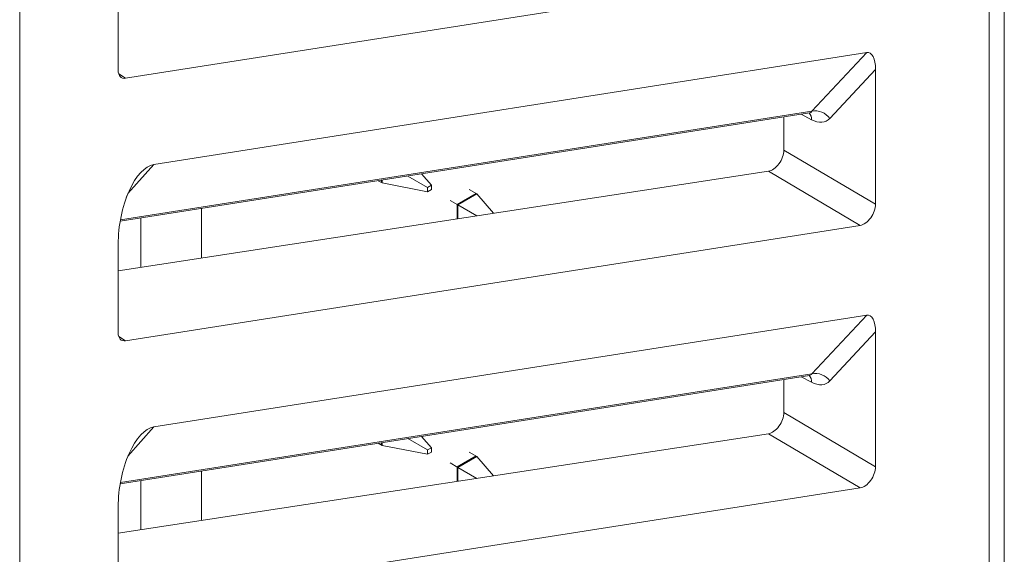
# Model space of a CAD drawing. Header units: millimetres. Extents: x -420 to 420, y -297 to 297.
# Tile 169 of 202: x 239 to 258, y 135 to 145. Entities that reach past the tile are written whole.
import ezdxf

# ---------------------------------------------------------------- set-up
doc = ezdxf.new("R2010")
doc.units = ezdxf.units.MM
doc.header["$MEASUREMENT"] = 0
doc.layers.add('layer 1', color=7, linetype='Continuous')

msp = doc.modelspace()

# ---------------------------------------------------------------- linework, layer by layer
at = {"layer": 'layer 1', "lineweight": 9}
for points in [[(257.4923, 123.1729), (257.4923, 123.1729), (257.4923, 154.7041), (257.4923, 154.7041)], [(257.7752, 123.0097), (257.7752, 123.0097), (257.7752, 154.5408), (257.7752, 154.5408)], [(239.39, 149.8714), (239.39, 149.8714), (239.39, 118.3402), (239.39, 118.3402)], [(241.368, 143.576), (241.368, 143.576), (255.0863, 145.7297), (255.0863, 145.7297)], [(241.2286, 145.3755), (241.2286, 145.3755), (241.2286, 143.7256), (241.2286, 143.7256)], [(241.8971, 141.9674), (241.8971, 141.9674), (255.2063, 144.0569), (255.2063, 144.0569)], [(254.1813, 142.96), (254.1813, 142.96), (255.2063, 144.0569), (255.2063, 144.0569)], [(255.3709, 143.741), (255.3709, 143.941), (255.3027, 144.0721), (255.2063, 144.0569)], [(255.3709, 143.741), (255.3709, 143.941), (255.3027, 144.0721), (255.2063, 144.0569)], [(255.3709, 143.741), (255.3709, 143.941), (255.3027, 144.0721), (255.2063, 144.0569)], [(255.3709, 143.741), (255.3709, 143.941), (255.3027, 144.0721), (255.2063, 144.0569)], [(255.3709, 143.741), (255.3709, 143.941), (255.3027, 144.0721), (255.2063, 144.0569)], [(255.3709, 143.741), (255.3709, 143.941), (255.3027, 144.0721), (255.2063, 144.0569)], [(255.3709, 143.741), (255.3709, 143.941), (255.3027, 144.0721), (255.2063, 144.0569)], [(255.3709, 143.741), (255.3709, 143.941), (255.3027, 144.0721), (255.2063, 144.0569)], [(255.3709, 143.741), (255.3709, 143.941), (255.3027, 144.0719), (255.2063, 144.0569)], [(255.3709, 143.741), (255.3709, 143.941), (255.3027, 144.0719), (255.2063, 144.0569)], [(255.3709, 143.741), (255.3709, 143.941), (255.3027, 144.0719), (255.2063, 144.0569)], [(255.3709, 143.741), (255.3709, 143.941), (255.3027, 144.0719), (255.2063, 144.0569)], [(255.3709, 143.741), (255.3709, 143.9408), (255.3027, 144.0719), (255.2063, 144.0569)], [(255.3709, 143.741), (255.3709, 143.9408), (255.3027, 144.0719), (255.2063, 144.0569)], [(255.3709, 143.741), (255.3709, 143.9408), (255.3027, 144.0719), (255.2063, 144.0569)], [(255.3709, 143.741), (255.3709, 143.9408), (255.3027, 144.0719), (255.2063, 144.0569)], [(255.3709, 143.741), (255.3709, 143.9408), (255.3027, 144.0719), (255.2063, 144.0569)], [(255.3709, 143.741), (255.3709, 143.9408), (255.3027, 144.0719), (255.2063, 144.0569)], [(255.3709, 143.741), (255.3709, 143.9408), (255.3027, 144.0719), (255.2063, 144.0569)], [(255.3709, 143.741), (255.3709, 143.9408), (255.3027, 144.0719), (255.2063, 144.0569)], [(255.3709, 143.741), (255.3709, 143.9408), (255.3027, 144.0719), (255.2063, 144.0569)], [(255.2063, 144.0569), (255.2063, 144.0569), (255.2063, 144.0569), (255.2063, 144.0569)], [(241.2286, 143.7256), (241.2286, 143.6226), (241.2842, 143.5628), (241.368, 143.576)], [(241.2286, 143.7256), (241.2286, 143.7256), (241.2286, 143.7254), (241.2286, 143.7254)], [(241.2286, 143.7256), (241.2286, 143.6226), (241.2842, 143.5628), (241.368, 143.576)], [(241.2286, 143.7256), (241.2286, 143.6226), (241.2842, 143.5628), (241.368, 143.576)], [(241.2286, 143.7256), (241.2286, 143.6226), (241.2842, 143.5628), (241.368, 143.576)], [(241.2286, 143.7256), (241.2286, 143.6226), (241.2842, 143.5628), (241.368, 143.576)], [(241.2286, 143.7256), (241.2286, 143.6226), (241.2842, 143.5628), (241.368, 143.576)], [(241.2286, 143.7256), (241.2286, 143.6226), (241.2842, 143.5628), (241.368, 143.576)], [(241.2286, 143.7256), (241.2286, 143.6226), (241.2842, 143.5628), (241.368, 143.576)], [(241.2286, 143.7256), (241.2286, 143.6226), (241.2842, 143.5628), (241.368, 143.576)], [(241.2286, 143.7256), (241.2286, 143.6226), (241.2842, 143.5628), (241.368, 143.576)], [(241.2286, 143.7256), (241.2286, 143.6226), (241.2842, 143.5628), (241.368, 143.576)], [(241.2286, 143.7256), (241.2286, 143.6226), (241.2842, 143.5628), (241.368, 143.576)], [(241.2286, 143.7256), (241.2286, 143.6226), (241.2842, 143.5628), (241.368, 143.576)], [(241.2286, 143.7256), (241.2286, 143.6226), (241.2842, 143.5628), (241.368, 143.576)], [(241.2286, 143.7256), (241.2286, 143.6226), (241.2842, 143.5628), (241.368, 143.576)], [(241.2286, 143.7256), (241.2286, 143.6226), (241.2842, 143.5628), (241.368, 143.576)], [(241.2286, 143.7254), (241.2286, 143.6226), (241.2842, 143.5628), (241.368, 143.576)], [(241.2286, 143.7254), (241.2286, 143.6226), (241.2842, 143.5628), (241.368, 143.576)], [(241.2286, 143.7254), (241.2286, 143.6226), (241.2842, 143.5628), (241.368, 143.576)], [(241.2286, 143.7254), (241.2286, 143.6226), (241.2842, 143.5628), (241.368, 143.576)], [(241.2286, 143.7254), (241.2286, 143.6226), (241.2842, 143.5628), (241.368, 143.576)], [(241.2382, 143.6578), (241.2382, 143.6578), (241.368, 143.576), (241.368, 143.576)], [(255.3709, 143.741), (255.3709, 143.741), (254.5157, 142.8258), (254.5157, 142.8258)], [(255.3709, 141.2248), (255.3709, 141.2248), (255.3709, 143.741), (255.3709, 143.741)], [(255.3709, 143.741), (255.3709, 143.741), (255.3709, 143.741), (255.3709, 143.741)], [(241.368, 143.576), (241.368, 143.576), (241.368, 143.576), (241.368, 143.576)], [(241.266, 140.9088), (241.266, 140.9088), (254.1353, 142.929), (254.1353, 142.929)], [(241.2702, 140.9332), (241.2702, 140.9332), (254.1813, 142.96), (254.1813, 142.96)], [(253.6585, 142.8542), (253.6585, 142.8542), (253.6585, 142.235), (253.6585, 142.235)], [(254.1763, 142.803), (254.1763, 142.803), (253.9827, 142.9052), (253.9827, 142.9052)], [(254.1763, 142.803), (254.1789, 142.8494), (254.1623, 142.8948), (254.1303, 142.9284)], [(254.1353, 142.929), (254.1557, 142.9324), (254.1715, 142.9428), (254.1813, 142.96)], [(254.1353, 142.929), (254.1557, 142.9324), (254.1715, 142.9428), (254.1813, 142.96)], [(254.1353, 142.929), (254.1557, 142.9324), (254.1715, 142.9428), (254.1813, 142.96)], [(254.1353, 142.929), (254.1557, 142.9324), (254.1715, 142.9428), (254.1813, 142.96)], [(254.1353, 142.929), (254.1557, 142.9324), (254.1715, 142.9428), (254.1813, 142.96)], [(254.1353, 142.929), (254.1557, 142.9324), (254.1715, 142.9428), (254.1813, 142.96)], [(254.1353, 142.929), (254.1557, 142.9324), (254.1715, 142.9428), (254.1813, 142.96)], [(254.1353, 142.929), (254.1557, 142.9322), (254.1715, 142.9428), (254.1813, 142.96)], [(254.1353, 142.929), (254.1557, 142.9322), (254.1715, 142.9428), (254.1813, 142.96)], [(254.1353, 142.929), (254.1557, 142.9322), (254.1715, 142.9428), (254.1813, 142.96)], [(254.1353, 142.929), (254.1557, 142.9322), (254.1715, 142.9428), (254.1813, 142.96)], [(254.1353, 142.929), (254.1557, 142.9322), (254.1715, 142.9428), (254.1813, 142.96)], [(254.1353, 142.929), (254.1557, 142.9322), (254.1715, 142.9428), (254.1813, 142.96)], [(254.1353, 142.929), (254.1557, 142.9322), (254.1715, 142.9428), (254.1813, 142.96)], [(254.1353, 142.929), (254.1557, 142.9322), (254.1715, 142.9428), (254.1813, 142.96)], [(254.1353, 142.929), (254.1557, 142.9322), (254.1715, 142.9428), (254.1813, 142.96)], [(254.1353, 142.929), (254.1557, 142.9322), (254.1715, 142.9428), (254.1813, 142.96)], [(254.1353, 142.929), (254.1557, 142.9322), (254.1715, 142.9428), (254.1813, 142.96)], [(254.1353, 142.929), (254.1557, 142.9322), (254.1715, 142.9428), (254.1813, 142.96)], [(254.1353, 142.929), (254.1557, 142.9322), (254.1715, 142.9428), (254.1813, 142.96)], [(254.1353, 142.929), (254.1557, 142.9322), (254.1715, 142.9428), (254.1813, 142.96)], [(254.1353, 142.929), (254.1353, 142.929), (254.1353, 142.929), (254.1353, 142.929)], [(254.5157, 142.8258), (254.4413, 142.9338), (254.3095, 142.9866), (254.1813, 142.96)], [(254.1813, 142.96), (254.1813, 142.96), (254.1813, 142.96), (254.1813, 142.96)], [(254.1763, 142.803), (254.3107, 142.7322), (254.4361, 142.7406), (254.5157, 142.8258)], [(254.1763, 142.803), (254.3107, 142.7322), (254.4361, 142.7406), (254.5157, 142.8258)], [(254.1763, 142.803), (254.3107, 142.7322), (254.4361, 142.7406), (254.5157, 142.8258)], [(254.1763, 142.803), (254.3107, 142.7322), (254.4361, 142.7406), (254.5157, 142.8258)], [(254.1763, 142.803), (254.3107, 142.7322), (254.4361, 142.7406), (254.5157, 142.8258)], [(254.1763, 142.803), (254.3107, 142.7322), (254.4361, 142.7406), (254.5157, 142.8258)], [(254.1763, 142.803), (254.3107, 142.7322), (254.4361, 142.7406), (254.5157, 142.8258)], [(254.1763, 142.803), (254.3107, 142.7322), (254.4361, 142.7406), (254.5157, 142.8258)], [(254.1763, 142.803), (254.3107, 142.7322), (254.4361, 142.7406), (254.5157, 142.8258)], [(254.1763, 142.803), (254.3107, 142.7322), (254.4361, 142.7406), (254.5157, 142.8258)], [(254.1763, 142.803), (254.3107, 142.7322), (254.4361, 142.7406), (254.5157, 142.8258)], [(254.1763, 142.803), (254.3107, 142.7322), (254.4361, 142.7406), (254.5157, 142.8258)], [(254.1763, 142.803), (254.3107, 142.7322), (254.4361, 142.7406), (254.5157, 142.8258)], [(254.1763, 142.803), (254.3107, 142.7322), (254.4361, 142.7406), (254.5157, 142.8258)], [(254.1763, 142.803), (254.3107, 142.7322), (254.4361, 142.7406), (254.5157, 142.8258)], [(254.1763, 142.803), (254.3107, 142.7322), (254.4361, 142.7406), (254.5157, 142.8258)], [(254.1763, 142.803), (254.3107, 142.7322), (254.4361, 142.7406), (254.5157, 142.8258)], [(254.1763, 142.803), (254.3107, 142.7322), (254.4361, 142.7406), (254.5157, 142.8258)], [(254.1763, 142.803), (254.3107, 142.7322), (254.4361, 142.7406), (254.5157, 142.8258)], [(254.1763, 142.803), (254.3107, 142.7322), (254.4361, 142.7406), (254.5157, 142.8258)], [(254.1763, 142.803), (254.3107, 142.7322), (254.4361, 142.7406), (254.5157, 142.8258)], [(254.1763, 142.803), (254.1763, 142.803), (254.1763, 142.803), (254.1763, 142.803)], [(254.5157, 142.8258), (254.5157, 142.8258), (254.5157, 142.8258), (254.5157, 142.8258)], [(253.6585, 142.235), (253.6585, 142.235), (255.3709, 141.2248), (255.3709, 141.2248)], [(253.6585, 142.235), (253.6585, 142.235), (253.6585, 142.2348), (253.6585, 142.2348)], [(241.8971, 141.9674), (241.8971, 141.9674), (241.412, 141.4246), (241.412, 141.4246)], [(241.8971, 141.9674), (241.8971, 141.9674), (241.8971, 141.9674), (241.8971, 141.9674)], [(253.5675, 141.9824), (253.5675, 141.9824), (253.5675, 141.9824), (253.5675, 141.9824)], [(253.3723, 141.8414), (253.3723, 141.8414), (241.2286, 139.9836), (241.2286, 139.9836)], [(246.6387, 141.7522), (246.6387, 141.7522), (247.0057, 141.5404), (247.0057, 141.5404)], [(247.0764, 141.5812), (247.0764, 141.5812), (246.8937, 141.7922), (246.8937, 141.7922)], [(255.0863, 140.8304), (255.0863, 140.8304), (253.3723, 141.8414), (253.3723, 141.8414)], [(253.3723, 141.8414), (253.3723, 141.8414), (253.3723, 141.8414), (253.3723, 141.8414)], [(246.1571, 141.622), (246.1571, 141.622), (246.0827, 141.665), (246.0827, 141.665)], [(246.1431, 141.6302), (246.1431, 141.6302), (246.1431, 141.6744), (246.1431, 141.6744)], [(246.1571, 141.622), (246.1571, 141.622), (246.1571, 141.6766), (246.1571, 141.6766)], [(246.1571, 141.622), (246.1571, 141.622), (247.0057, 141.4588), (247.0057, 141.4588)], [(247.0764, 141.5812), (247.0764, 141.5812), (247.0057, 141.5404), (247.0057, 141.5404)], [(247.0764, 141.4996), (247.0764, 141.4996), (247.0764, 141.5812), (247.0764, 141.5812)], [(241.4324, 141.4718), (241.4324, 141.4718), (241.4324, 141.4716), (241.4324, 141.4716)], [(247.0057, 141.5404), (247.0057, 141.5404), (247.0057, 141.4588), (247.0057, 141.4588)], [(247.0057, 141.4588), (247.0057, 141.4588), (247.0764, 141.4996), (247.0764, 141.4996)], [(247.5574, 141.2218), (247.5574, 141.2218), (247.9108, 141.4258), (247.9108, 141.4258)], [(247.5714, 141.2136), (247.5714, 141.2136), (247.925, 141.4178), (247.925, 141.4178)], [(247.925, 141.4178), (247.925, 141.4178), (247.7836, 141.4994), (247.7836, 141.4994)], [(248.2384, 141.056), (248.2384, 141.056), (247.925, 141.4178), (247.925, 141.4178)], [(247.5714, 141.2136), (247.5714, 141.2136), (247.43, 141.2952), (247.43, 141.2952)], [(247.5574, 140.9518), (247.5574, 140.9518), (247.5574, 141.2218), (247.5574, 141.2218)], [(247.5714, 140.954), (247.5714, 140.954), (247.5714, 141.2136), (247.5714, 141.2136)], [(247.927, 141.0084), (247.927, 141.0084), (247.5714, 141.2136), (247.5714, 141.2136)], [(255.3709, 141.2248), (255.3709, 141.2248), (255.3709, 141.2246), (255.3709, 141.2246)], [(242.7843, 141.1472), (242.7843, 141.1472), (242.7843, 140.2216), (242.7843, 140.2216)], [(241.6528, 140.9696), (241.6528, 140.9696), (241.6528, 140.0484), (241.6528, 140.0484)], [(255.2805, 140.9718), (255.2805, 140.9718), (255.2805, 140.9718), (255.2805, 140.9718)], [(241.368, 138.6767), (241.368, 138.6767), (255.0863, 140.8304), (255.0863, 140.8304)], [(255.0863, 140.8304), (255.0863, 140.8304), (255.0863, 140.8302), (255.0863, 140.8302)], [(241.2286, 140.4762), (241.2286, 140.4762), (241.2286, 140.476), (241.2286, 140.476)], [(241.2286, 140.4762), (241.2286, 140.4762), (241.2286, 138.8264), (241.2286, 138.8264)], [(241.8971, 137.0681), (241.8971, 137.0681), (255.2063, 139.1576), (255.2063, 139.1576)], [(254.1813, 138.0607), (254.1813, 138.0607), (255.2063, 139.1576), (255.2063, 139.1576)], [(255.3709, 138.8418), (255.3709, 139.0416), (255.3027, 139.1726), (255.2063, 139.1576)], [(255.3709, 138.8418), (255.3709, 139.0416), (255.3027, 139.1726), (255.2063, 139.1576)], [(255.3709, 138.8418), (255.3709, 139.0416), (255.3027, 139.1726), (255.2063, 139.1576)], [(255.3709, 138.8418), (255.3709, 139.0416), (255.3027, 139.1726), (255.2063, 139.1576)], [(255.3709, 138.8418), (255.3709, 139.0416), (255.3027, 139.1726), (255.2063, 139.1576)], [(255.3709, 138.8418), (255.3709, 139.0416), (255.3027, 139.1726), (255.2063, 139.1576)], [(255.3709, 138.8418), (255.3709, 139.0416), (255.3027, 139.1726), (255.2063, 139.1576)], [(255.3709, 138.8418), (255.3709, 139.0416), (255.3027, 139.1726), (255.2063, 139.1576)], [(255.3709, 138.8418), (255.3709, 139.0416), (255.3027, 139.1726), (255.2063, 139.1576)], [(255.3709, 138.8418), (255.3709, 139.0416), (255.3027, 139.1726), (255.2063, 139.1576)], [(255.3709, 138.8418), (255.3709, 139.0416), (255.3027, 139.1726), (255.2063, 139.1576)], [(255.3709, 138.8418), (255.3709, 139.0416), (255.3027, 139.1726), (255.2063, 139.1576)], [(255.3709, 138.8418), (255.3709, 139.0416), (255.3027, 139.1726), (255.2063, 139.1576)], [(255.3709, 138.8418), (255.3709, 139.0416), (255.3027, 139.1726), (255.2063, 139.1576)], [(255.3709, 138.8418), (255.3709, 139.0416), (255.3027, 139.1726), (255.2063, 139.1574)], [(255.3709, 138.8418), (255.3709, 139.0416), (255.3027, 139.1726), (255.2063, 139.1574)], [(255.3709, 138.8418), (255.3709, 139.0416), (255.3027, 139.1726), (255.2063, 139.1574)], [(255.3709, 138.8418), (255.3709, 139.0416), (255.3027, 139.1726), (255.2063, 139.1574)], [(255.3709, 138.8418), (255.3709, 139.0416), (255.3027, 139.1726), (255.2063, 139.1574)], [(255.3709, 138.8418), (255.3709, 139.0416), (255.3027, 139.1726), (255.2063, 139.1574)], [(255.3709, 138.8418), (255.3709, 139.0416), (255.3027, 139.1726), (255.2063, 139.1574)], [(255.2063, 139.1576), (255.2063, 139.1576), (255.2063, 139.1574), (255.2063, 139.1574)], [(241.2286, 138.8264), (241.2286, 138.7233), (241.2842, 138.6635), (241.368, 138.6767)], [(241.2286, 138.8264), (241.2286, 138.8264), (241.2286, 138.8262), (241.2286, 138.8262)], [(241.2286, 138.8264), (241.2286, 138.7233), (241.2842, 138.6635), (241.368, 138.6767)], [(241.2286, 138.8264), (241.2286, 138.7233), (241.2842, 138.6635), (241.368, 138.6767)], [(241.2286, 138.8262), (241.2286, 138.7233), (241.2842, 138.6635), (241.368, 138.6767)], [(241.2286, 138.8262), (241.2286, 138.7233), (241.2842, 138.6635), (241.368, 138.6767)], [(241.2286, 138.8262), (241.2286, 138.7233), (241.2842, 138.6635), (241.368, 138.6767)], [(241.2286, 138.8262), (241.2286, 138.7233), (241.2842, 138.6635), (241.368, 138.6767)], [(241.2286, 138.8262), (241.2286, 138.7233), (241.2842, 138.6635), (241.368, 138.6767)], [(241.2286, 138.8262), (241.2286, 138.7233), (241.2842, 138.6635), (241.368, 138.6767)], [(241.2286, 138.8262), (241.2286, 138.7233), (241.2842, 138.6635), (241.368, 138.6767)], [(241.2286, 138.8262), (241.2286, 138.7233), (241.2842, 138.6635), (241.368, 138.6767)], [(241.2286, 138.8262), (241.2286, 138.7233), (241.2842, 138.6635), (241.368, 138.6767)], [(241.2286, 138.8262), (241.2286, 138.7233), (241.2842, 138.6635), (241.368, 138.6767)], [(241.2286, 138.8262), (241.2286, 138.7233), (241.2842, 138.6635), (241.368, 138.6767)], [(241.2286, 138.8262), (241.2286, 138.7233), (241.2842, 138.6635), (241.368, 138.6765)], [(241.2286, 138.8262), (241.2286, 138.7233), (241.2842, 138.6635), (241.368, 138.6765)], [(241.2286, 138.8262), (241.2286, 138.7231), (241.2842, 138.6635), (241.368, 138.6765)], [(241.2286, 138.8262), (241.2286, 138.7231), (241.2842, 138.6635), (241.368, 138.6765)], [(241.2286, 138.8262), (241.2286, 138.7231), (241.2842, 138.6635), (241.368, 138.6765)], [(241.2286, 138.8262), (241.2286, 138.7231), (241.2842, 138.6635), (241.368, 138.6765)], [(241.2286, 138.8262), (241.2286, 138.7231), (241.2842, 138.6635), (241.368, 138.6765)], [(255.3709, 138.8418), (255.3709, 138.8418), (254.5157, 137.9265), (254.5157, 137.9265)], [(255.3709, 136.3253), (255.3709, 136.3253), (255.3709, 138.8418), (255.3709, 138.8418)], [(255.3709, 138.8418), (255.3709, 138.8418), (255.3709, 138.8418), (255.3709, 138.8418)], [(241.2382, 138.7585), (241.2382, 138.7585), (241.368, 138.6767), (241.368, 138.6767)], [(241.368, 138.6767), (241.368, 138.6767), (241.368, 138.6765), (241.368, 138.6765)], [(254.5157, 137.9265), (254.4413, 138.0343), (254.3095, 138.0873), (254.1813, 138.0607)], [(241.266, 136.0095), (241.266, 136.0095), (254.1353, 138.0297), (254.1353, 138.0297)], [(241.2702, 136.0339), (241.2702, 136.0339), (254.1813, 138.0607), (254.1813, 138.0607)], [(253.6585, 137.9549), (253.6585, 137.9549), (253.6585, 137.3355), (253.6585, 137.3355)], [(254.1763, 137.9037), (254.1763, 137.9037), (253.9827, 138.0059), (253.9827, 138.0059)], [(254.1763, 137.9037), (254.1789, 137.9501), (254.1623, 137.9953), (254.1303, 138.0289)], [(254.1353, 138.0297), (254.1557, 138.0329), (254.1715, 138.0435), (254.1813, 138.0607)], [(254.1353, 138.0297), (254.1557, 138.0329), (254.1715, 138.0435), (254.1813, 138.0607)], [(254.1353, 138.0297), (254.1557, 138.0329), (254.1715, 138.0435), (254.1813, 138.0607)], [(254.1353, 138.0297), (254.1557, 138.0329), (254.1715, 138.0435), (254.1813, 138.0607)], [(254.1353, 138.0297), (254.1557, 138.0329), (254.1715, 138.0435), (254.1813, 138.0607)], [(254.1353, 138.0297), (254.1557, 138.0329), (254.1715, 138.0435), (254.1813, 138.0607)], [(254.1353, 138.0297), (254.1557, 138.0329), (254.1715, 138.0435), (254.1813, 138.0607)], [(254.1353, 138.0297), (254.1557, 138.0329), (254.1715, 138.0435), (254.1813, 138.0607)], [(254.1353, 138.0297), (254.1557, 138.0329), (254.1715, 138.0435), (254.1813, 138.0607)], [(254.1353, 138.0297), (254.1557, 138.0329), (254.1715, 138.0435), (254.1813, 138.0607)], [(254.1353, 138.0297), (254.1557, 138.0329), (254.1715, 138.0435), (254.1813, 138.0607)], [(254.1353, 138.0297), (254.1557, 138.0329), (254.1715, 138.0435), (254.1813, 138.0607)], [(254.1353, 138.0297), (254.1557, 138.0329), (254.1715, 138.0435), (254.1813, 138.0607)], [(254.1353, 138.0297), (254.1557, 138.0329), (254.1715, 138.0435), (254.1813, 138.0607)], [(254.1353, 138.0297), (254.1557, 138.0329), (254.1715, 138.0435), (254.1813, 138.0607)], [(254.1353, 138.0297), (254.1557, 138.0329), (254.1715, 138.0435), (254.1813, 138.0607)], [(254.1353, 138.0297), (254.1557, 138.0329), (254.1715, 138.0435), (254.1813, 138.0607)], [(254.1353, 138.0297), (254.1557, 138.0329), (254.1715, 138.0435), (254.1813, 138.0607)], [(254.1353, 138.0297), (254.1557, 138.0329), (254.1715, 138.0435), (254.1813, 138.0607)], [(254.1353, 138.0297), (254.1557, 138.0329), (254.1715, 138.0435), (254.1813, 138.0607)], [(254.1353, 138.0297), (254.1557, 138.0329), (254.1715, 138.0435), (254.1813, 138.0607)], [(254.1353, 138.0297), (254.1353, 138.0297), (254.1353, 138.0297), (254.1353, 138.0297)], [(254.1763, 137.9037), (254.3107, 137.8329), (254.4361, 137.8413), (254.5157, 137.9265)], [(254.1763, 137.9037), (254.3107, 137.8329), (254.4361, 137.8413), (254.5157, 137.9265)], [(254.1763, 137.9037), (254.3107, 137.8329), (254.4361, 137.8413), (254.5157, 137.9265)], [(254.1763, 137.9037), (254.3107, 137.8329), (254.4361, 137.8413), (254.5157, 137.9265)], [(254.1763, 137.9037), (254.3107, 137.8329), (254.4361, 137.8413), (254.5157, 137.9265)], [(254.1763, 137.9037), (254.3107, 137.8329), (254.4361, 137.8413), (254.5157, 137.9265)], [(254.1763, 137.9037), (254.3107, 137.8329), (254.4361, 137.8413), (254.5157, 137.9265)], [(254.1763, 137.9037), (254.3107, 137.8329), (254.4361, 137.8413), (254.5157, 137.9265)], [(254.1763, 137.9037), (254.3107, 137.8329), (254.4361, 137.8413), (254.5157, 137.9265)], [(254.1763, 137.9037), (254.3107, 137.8329), (254.4361, 137.8413), (254.5157, 137.9265)], [(254.1763, 137.9037), (254.3107, 137.8329), (254.4361, 137.8413), (254.5157, 137.9265)], [(254.1763, 137.9037), (254.3107, 137.8329), (254.4361, 137.8413), (254.5157, 137.9265)], [(254.1763, 137.9037), (254.3107, 137.8329), (254.4361, 137.8413), (254.5157, 137.9265)], [(254.1763, 137.9037), (254.3107, 137.8329), (254.4361, 137.8413), (254.5157, 137.9265)], [(254.1763, 137.9037), (254.3107, 137.8329), (254.4361, 137.8413), (254.5157, 137.9265)], [(254.1763, 137.9037), (254.3107, 137.8329), (254.4361, 137.8413), (254.5157, 137.9265)], [(254.1763, 137.9037), (254.3107, 137.8329), (254.4361, 137.8413), (254.5157, 137.9265)], [(254.1763, 137.9037), (254.3107, 137.8329), (254.4361, 137.8413), (254.5157, 137.9265)], [(254.1763, 137.9037), (254.3107, 137.8329), (254.4361, 137.8413), (254.5157, 137.9265)], [(254.1763, 137.9037), (254.3107, 137.8329), (254.4361, 137.8413), (254.5157, 137.9265)], [(254.1763, 137.9037), (254.3107, 137.8329), (254.4361, 137.8413), (254.5157, 137.9265)], [(254.1763, 137.9037), (254.1763, 137.9037), (254.1763, 137.9037), (254.1763, 137.9037)], [(254.1813, 138.0607), (254.1813, 138.0607), (254.1813, 138.0607), (254.1813, 138.0607)], [(254.5157, 137.9265), (254.5157, 137.9265), (254.5157, 137.9265), (254.5157, 137.9265)], [(253.6585, 137.3355), (253.6585, 137.3355), (255.3709, 136.3253), (255.3709, 136.3253)], [(253.6585, 137.3355), (253.6585, 137.3355), (253.6585, 137.3355), (253.6585, 137.3355)], [(241.8971, 137.0681), (241.8971, 137.0681), (241.412, 136.5253), (241.412, 136.5253)], [(241.8971, 137.0681), (241.8971, 137.0681), (241.8971, 137.0681), (241.8971, 137.0681)], [(253.5675, 137.0831), (253.5675, 137.0831), (253.5675, 137.0829), (253.5675, 137.0829)], [(253.3723, 136.9421), (253.3723, 136.9421), (241.2286, 135.0841), (241.2286, 135.0841)], [(246.6387, 136.8529), (246.6387, 136.8529), (247.0057, 136.6411), (247.0057, 136.6411)], [(247.0764, 136.6819), (247.0764, 136.6819), (246.8937, 136.8929), (246.8937, 136.8929)], [(255.0863, 135.9309), (255.0863, 135.9309), (253.3723, 136.9421), (253.3723, 136.9421)], [(253.3723, 136.9421), (253.3723, 136.9421), (253.3723, 136.9421), (253.3723, 136.9421)], [(246.1571, 136.7227), (246.1571, 136.7227), (246.0827, 136.7657), (246.0827, 136.7657)], [(246.1431, 136.7309), (246.1431, 136.7309), (246.1431, 136.7751), (246.1431, 136.7751)], [(246.1571, 136.7227), (246.1571, 136.7227), (246.1571, 136.7773), (246.1571, 136.7773)], [(246.1571, 136.7227), (246.1571, 136.7227), (247.0057, 136.5595), (247.0057, 136.5595)], [(247.0764, 136.6819), (247.0764, 136.6819), (247.0057, 136.6411), (247.0057, 136.6411)], [(247.0057, 136.6411), (247.0057, 136.6411), (247.0057, 136.5595), (247.0057, 136.5595)], [(247.0764, 136.6003), (247.0764, 136.6003), (247.0764, 136.6819), (247.0764, 136.6819)], [(241.4324, 136.5725), (241.4324, 136.5725), (241.4324, 136.5723), (241.4324, 136.5723)], [(247.0057, 136.5595), (247.0057, 136.5595), (247.0764, 136.6003), (247.0764, 136.6003)], [(247.5574, 136.3225), (247.5574, 136.3225), (247.9108, 136.5265), (247.9108, 136.5265)], [(247.5714, 136.3143), (247.5714, 136.3143), (247.925, 136.5183), (247.925, 136.5183)], [(247.925, 136.5183), (247.925, 136.5183), (247.7836, 136.6001), (247.7836, 136.6001)], [(248.2384, 136.1567), (248.2384, 136.1567), (247.925, 136.5183), (247.925, 136.5183)], [(242.7843, 136.2479), (242.7843, 136.2479), (242.7843, 135.3221), (242.7843, 135.3221)], [(247.5714, 136.3143), (247.5714, 136.3143), (247.43, 136.3959), (247.43, 136.3959)], [(247.5574, 136.0525), (247.5574, 136.0525), (247.5574, 136.3225), (247.5574, 136.3225)], [(247.927, 136.1091), (247.927, 136.1091), (247.5714, 136.3143), (247.5714, 136.3143)], [(247.5714, 136.0547), (247.5714, 136.0547), (247.5714, 136.3143), (247.5714, 136.3143)], [(255.3709, 136.3253), (255.3709, 136.3253), (255.3709, 136.3253), (255.3709, 136.3253)], [(241.6528, 136.0701), (241.6528, 136.0701), (241.6528, 135.1491), (241.6528, 135.1491)], [(255.2805, 136.0725), (255.2805, 136.0725), (255.2805, 136.0725), (255.2805, 136.0725)], [(241.368, 133.7775), (241.368, 133.7775), (255.0863, 135.9309), (255.0863, 135.9309)], [(255.0863, 135.9309), (255.0863, 135.9309), (255.0863, 135.9309), (255.0863, 135.9309)], [(241.2286, 135.5767), (241.2286, 135.5767), (241.2286, 135.5767), (241.2286, 135.5767)], [(241.2286, 135.5767), (241.2286, 135.5767), (241.2286, 133.9269), (241.2286, 133.9269)]]:
    msp.add_open_spline(points, degree=3, dxfattribs=at)
for points in [[(254.1309, 142.9266), (254.1395, 142.9274), (254.1479, 142.9284), (254.1439, 142.9296), (254.1439, 142.9296), (254.1439, 142.9296), (254.1439, 142.9296), (254.1439, 142.9296)], [(253.3723, 141.8414), (253.4377, 141.8514), (253.5105, 141.904), (253.5675, 141.9824), (253.5675, 141.9824), (253.6245, 142.0608), (253.6585, 142.155), (253.6585, 142.235)], [(253.3723, 141.8414), (253.4377, 141.8514), (253.5105, 141.904), (253.5675, 141.9824), (253.5675, 141.9824), (253.6245, 142.0608), (253.6585, 142.155), (253.6585, 142.235)], [(253.3723, 141.8414), (253.4377, 141.8514), (253.5105, 141.904), (253.5675, 141.9824), (253.5675, 141.9824), (253.6245, 142.0608), (253.6585, 142.155), (253.6585, 142.235)], [(253.3723, 141.8414), (253.4377, 141.8514), (253.5105, 141.904), (253.5675, 141.9824), (253.5675, 141.9824), (253.6245, 142.0608), (253.6585, 142.155), (253.6585, 142.235)], [(253.3723, 141.8414), (253.4377, 141.8514), (253.5105, 141.904), (253.5675, 141.9824), (253.5675, 141.9824), (253.6245, 142.0608), (253.6585, 142.155), (253.6585, 142.235)], [(253.3723, 141.8414), (253.4377, 141.8514), (253.5105, 141.904), (253.5675, 141.9824), (253.5675, 141.9824), (253.6245, 142.0608), (253.6585, 142.155), (253.6585, 142.235)], [(253.3723, 141.8414), (253.4377, 141.8514), (253.5105, 141.904), (253.5675, 141.9824), (253.5675, 141.9824), (253.6245, 142.0608), (253.6585, 142.155), (253.6585, 142.235)], [(253.3723, 141.8414), (253.4377, 141.8514), (253.5105, 141.904), (253.5675, 141.9824), (253.5675, 141.9824), (253.6245, 142.0608), (253.6585, 142.155), (253.6585, 142.235)], [(253.3723, 141.8414), (253.4377, 141.8514), (253.5105, 141.904), (253.5675, 141.9824), (253.5675, 141.9824), (253.6245, 142.0608), (253.6585, 142.155), (253.6585, 142.235)], [(253.3723, 141.8414), (253.4377, 141.8514), (253.5105, 141.904), (253.5675, 141.9824), (253.5675, 141.9824), (253.6245, 142.0608), (253.6585, 142.155), (253.6585, 142.235)], [(253.3723, 141.8414), (253.4377, 141.8514), (253.5105, 141.904), (253.5675, 141.9824), (253.5675, 141.9824), (253.6245, 142.0608), (253.6585, 142.155), (253.6585, 142.235)], [(253.3723, 141.8414), (253.4377, 141.8514), (253.5105, 141.904), (253.5675, 141.9824), (253.5675, 141.9824), (253.6245, 142.0608), (253.6585, 142.155), (253.6585, 142.235)], [(253.3723, 141.8414), (253.4377, 141.8514), (253.5105, 141.904), (253.5675, 141.9824), (253.5675, 141.9824), (253.6245, 142.0608), (253.6585, 142.155), (253.6585, 142.235)], [(253.3723, 141.8414), (253.4377, 141.8514), (253.5105, 141.904), (253.5675, 141.9824), (253.5675, 141.9824), (253.6245, 142.0608), (253.6585, 142.155), (253.6585, 142.2348)], [(253.3723, 141.8414), (253.4377, 141.8514), (253.5105, 141.904), (253.5675, 141.9824), (253.5675, 141.9824), (253.6245, 142.0608), (253.6585, 142.155), (253.6585, 142.2348)], [(253.3723, 141.8414), (253.4377, 141.8514), (253.5105, 141.904), (253.5675, 141.9824), (253.5675, 141.9824), (253.6245, 142.0608), (253.6585, 142.155), (253.6585, 142.2348)], [(253.3723, 141.8414), (253.4377, 141.8514), (253.5105, 141.904), (253.5675, 141.9824), (253.5675, 141.9824), (253.6245, 142.0608), (253.6585, 142.155), (253.6585, 142.2348)], [(253.3723, 141.8414), (253.4377, 141.8514), (253.5105, 141.904), (253.5675, 141.9824), (253.5675, 141.9824), (253.6245, 142.0608), (253.6585, 142.155), (253.6585, 142.2348)], [(253.3723, 141.8414), (253.4377, 141.8514), (253.5105, 141.904), (253.5675, 141.9824), (253.5675, 141.9824), (253.6245, 142.0606), (253.6585, 142.155), (253.6585, 142.2348)], [(253.3723, 141.8414), (253.4377, 141.8514), (253.5105, 141.904), (253.5675, 141.9824), (253.5675, 141.9824), (253.6245, 142.0606), (253.6585, 142.155), (253.6585, 142.2348)], [(253.3723, 141.8414), (253.4377, 141.8514), (253.5105, 141.904), (253.5675, 141.9824), (253.5675, 141.9824), (253.6245, 142.0606), (253.6585, 142.155), (253.6585, 142.2348)], [(241.8971, 141.9674), (241.7319, 141.9416), (241.5616, 141.7598), (241.4324, 141.4718), (241.4324, 141.4718), (241.3032, 141.1836), (241.2286, 140.8188), (241.2286, 140.4762)], [(241.8971, 141.9674), (241.7319, 141.9416), (241.5616, 141.7598), (241.4324, 141.4718), (241.4324, 141.4718), (241.3032, 141.1836), (241.2286, 140.8188), (241.2286, 140.4762)], [(241.8971, 141.9674), (241.7319, 141.9416), (241.5616, 141.7598), (241.4324, 141.4718), (241.4324, 141.4718), (241.3032, 141.1836), (241.2286, 140.8188), (241.2286, 140.4762)], [(241.8971, 141.9674), (241.7319, 141.9416), (241.5616, 141.7598), (241.4324, 141.4718), (241.4324, 141.4718), (241.3032, 141.1836), (241.2286, 140.8188), (241.2286, 140.4762)], [(241.8971, 141.9674), (241.7319, 141.9416), (241.5616, 141.7598), (241.4324, 141.4718), (241.4324, 141.4718), (241.3032, 141.1836), (241.2286, 140.8188), (241.2286, 140.4762)], [(241.8971, 141.9674), (241.7319, 141.9414), (241.5616, 141.7598), (241.4324, 141.4718), (241.4324, 141.4718), (241.3032, 141.1836), (241.2286, 140.8188), (241.2286, 140.476)], [(241.8971, 141.9674), (241.7319, 141.9414), (241.5616, 141.7598), (241.4324, 141.4718), (241.4324, 141.4718), (241.3032, 141.1836), (241.2286, 140.8188), (241.2286, 140.476)], [(241.8971, 141.9674), (241.7319, 141.9414), (241.5616, 141.7598), (241.4324, 141.4718), (241.4324, 141.4718), (241.3032, 141.1836), (241.2286, 140.8188), (241.2286, 140.476)], [(241.8971, 141.9674), (241.7319, 141.9414), (241.5616, 141.7598), (241.4324, 141.4718), (241.4324, 141.4718), (241.3032, 141.1836), (241.2286, 140.8188), (241.2286, 140.476)], [(241.8971, 141.9674), (241.7319, 141.9414), (241.5616, 141.7598), (241.4324, 141.4718), (241.4324, 141.4718), (241.3032, 141.1836), (241.2286, 140.8188), (241.2286, 140.476)], [(241.8971, 141.9674), (241.7319, 141.9414), (241.5616, 141.7598), (241.4324, 141.4718), (241.4324, 141.4718), (241.3032, 141.1836), (241.2286, 140.8188), (241.2286, 140.476)], [(241.8971, 141.9674), (241.7319, 141.9414), (241.5616, 141.7598), (241.4324, 141.4718), (241.4324, 141.4718), (241.3032, 141.1836), (241.2286, 140.8188), (241.2286, 140.476)], [(241.8971, 141.9674), (241.7319, 141.9414), (241.5616, 141.7598), (241.4324, 141.4718), (241.4324, 141.4718), (241.3032, 141.1836), (241.2286, 140.8188), (241.2286, 140.476)], [(241.8971, 141.9674), (241.7319, 141.9414), (241.5616, 141.7598), (241.4324, 141.4718), (241.4324, 141.4718), (241.3032, 141.1836), (241.2286, 140.8188), (241.2286, 140.476)], [(241.8971, 141.9674), (241.7319, 141.9414), (241.5616, 141.7598), (241.4324, 141.4718), (241.4324, 141.4718), (241.3032, 141.1836), (241.2286, 140.8188), (241.2286, 140.476)], [(241.8971, 141.9674), (241.7319, 141.9414), (241.5616, 141.7598), (241.4324, 141.4718), (241.4324, 141.4718), (241.3032, 141.1836), (241.2286, 140.8188), (241.2286, 140.476)], [(241.8971, 141.9674), (241.7319, 141.9414), (241.5616, 141.7598), (241.4324, 141.4718), (241.4324, 141.4718), (241.3032, 141.1836), (241.2286, 140.8188), (241.2286, 140.476)], [(241.8971, 141.9674), (241.7319, 141.9414), (241.5616, 141.7598), (241.4324, 141.4718), (241.4324, 141.4718), (241.3032, 141.1836), (241.2286, 140.8188), (241.2286, 140.476)], [(241.8971, 141.9674), (241.7319, 141.9414), (241.5616, 141.7598), (241.4324, 141.4718), (241.4324, 141.4718), (241.3032, 141.1836), (241.2286, 140.8188), (241.2286, 140.476)], [(241.8971, 141.9674), (241.7319, 141.9414), (241.5616, 141.7598), (241.4324, 141.4716), (241.4324, 141.4716), (241.3032, 141.1836), (241.2286, 140.8188), (241.2286, 140.476)], [(241.8971, 141.9674), (241.7319, 141.9414), (241.5616, 141.7598), (241.4324, 141.4716), (241.4324, 141.4716), (241.3032, 141.1836), (241.2286, 140.8188), (241.2286, 140.476)], [(255.0863, 140.8304), (255.1515, 140.8406), (255.2239, 140.8934), (255.2805, 140.9718), (255.2805, 140.9718), (255.3373, 141.0504), (255.3709, 141.1448), (255.3709, 141.2248)], [(255.0863, 140.8304), (255.1515, 140.8406), (255.2239, 140.8934), (255.2805, 140.9718), (255.2805, 140.9718), (255.3373, 141.0504), (255.3709, 141.1448), (255.3709, 141.2248)], [(255.0863, 140.8304), (255.1515, 140.8406), (255.2239, 140.8934), (255.2805, 140.9718), (255.2805, 140.9718), (255.3373, 141.0504), (255.3709, 141.1448), (255.3709, 141.2248)], [(255.0863, 140.8304), (255.1515, 140.8406), (255.2239, 140.8934), (255.2805, 140.9718), (255.2805, 140.9718), (255.3373, 141.0504), (255.3709, 141.1448), (255.3709, 141.2248)], [(255.0863, 140.8304), (255.1515, 140.8406), (255.2239, 140.8934), (255.2805, 140.9718), (255.2805, 140.9718), (255.3373, 141.0504), (255.3709, 141.1448), (255.3709, 141.2248)], [(255.0863, 140.8302), (255.1515, 140.8406), (255.2239, 140.8934), (255.2805, 140.9718), (255.2805, 140.9718), (255.3373, 141.0504), (255.3709, 141.1448), (255.3709, 141.2246)], [(255.0863, 140.8302), (255.1515, 140.8406), (255.2239, 140.8934), (255.2805, 140.9718), (255.2805, 140.9718), (255.3373, 141.0504), (255.3709, 141.1448), (255.3709, 141.2246)], [(255.0863, 140.8302), (255.1515, 140.8406), (255.2239, 140.8934), (255.2805, 140.9718), (255.2805, 140.9718), (255.3373, 141.0504), (255.3709, 141.1448), (255.3709, 141.2246)], [(255.0863, 140.8302), (255.1515, 140.8404), (255.2239, 140.8934), (255.2805, 140.9718), (255.2805, 140.9718), (255.3373, 141.0504), (255.3709, 141.1448), (255.3709, 141.2246)], [(255.0863, 140.8302), (255.1515, 140.8404), (255.2239, 140.8934), (255.2805, 140.9718), (255.2805, 140.9718), (255.3373, 141.0504), (255.3709, 141.1448), (255.3709, 141.2246)], [(255.0863, 140.8302), (255.1515, 140.8404), (255.2239, 140.8934), (255.2805, 140.9718), (255.2805, 140.9718), (255.3373, 141.0504), (255.3709, 141.1448), (255.3709, 141.2246)], [(255.0863, 140.8302), (255.1515, 140.8404), (255.2239, 140.8934), (255.2805, 140.9718), (255.2805, 140.9718), (255.3373, 141.0504), (255.3709, 141.1448), (255.3709, 141.2246)], [(255.0863, 140.8302), (255.1515, 140.8404), (255.2239, 140.8934), (255.2805, 140.9718), (255.2805, 140.9718), (255.3373, 141.0504), (255.3709, 141.1448), (255.3709, 141.2246)], [(255.0863, 140.8302), (255.1515, 140.8404), (255.2239, 140.8934), (255.2805, 140.9718), (255.2805, 140.9718), (255.3373, 141.0504), (255.3709, 141.1448), (255.3709, 141.2246)], [(255.0863, 140.8302), (255.1515, 140.8404), (255.2239, 140.8934), (255.2805, 140.9718), (255.2805, 140.9718), (255.3373, 141.0504), (255.3709, 141.1448), (255.3709, 141.2246)], [(255.0863, 140.8302), (255.1515, 140.8404), (255.2239, 140.8934), (255.2805, 140.9718), (255.2805, 140.9718), (255.3373, 141.0504), (255.3709, 141.1448), (255.3709, 141.2246)], [(255.0863, 140.8302), (255.1515, 140.8404), (255.2239, 140.8934), (255.2805, 140.9718), (255.2805, 140.9718), (255.3373, 141.0504), (255.3709, 141.1448), (255.3709, 141.2246)], [(255.0863, 140.8302), (255.1515, 140.8404), (255.2239, 140.8934), (255.2805, 140.9718), (255.2805, 140.9718), (255.3373, 141.0504), (255.3709, 141.1448), (255.3709, 141.2246)], [(255.0863, 140.8302), (255.1515, 140.8404), (255.2239, 140.8934), (255.2805, 140.9718), (255.2805, 140.9718), (255.3373, 141.0504), (255.3709, 141.1448), (255.3709, 141.2246)], [(255.0863, 140.8302), (255.1515, 140.8404), (255.2239, 140.8934), (255.2805, 140.9718), (255.2805, 140.9718), (255.3373, 141.0504), (255.3709, 141.1448), (255.3709, 141.2246)], [(255.0863, 140.8302), (255.1515, 140.8404), (255.2239, 140.8932), (255.2805, 140.9718), (255.2805, 140.9718), (255.3373, 141.0504), (255.3709, 141.1448), (255.3709, 141.2246)], [(254.1309, 138.0271), (254.1395, 138.0281), (254.1479, 138.0291), (254.1439, 138.0303), (254.1439, 138.0303), (254.1439, 138.0303), (254.1439, 138.0303), (254.1439, 138.0303)], [(253.3723, 136.9421), (253.4377, 136.9521), (253.5105, 137.0047), (253.5675, 137.0831), (253.5675, 137.0831), (253.6245, 137.1615), (253.6585, 137.2557), (253.6585, 137.3355)], [(253.3723, 136.9421), (253.4377, 136.9521), (253.5105, 137.0047), (253.5675, 137.0831), (253.5675, 137.0831), (253.6245, 137.1615), (253.6585, 137.2557), (253.6585, 137.3355)], [(253.3723, 136.9421), (253.4377, 136.9521), (253.5105, 137.0047), (253.5675, 137.0831), (253.5675, 137.0831), (253.6245, 137.1615), (253.6585, 137.2557), (253.6585, 137.3355)], [(253.3723, 136.9421), (253.4377, 136.9521), (253.5105, 137.0047), (253.5675, 137.0831), (253.5675, 137.0831), (253.6245, 137.1615), (253.6585, 137.2557), (253.6585, 137.3355)], [(253.3723, 136.9421), (253.4377, 136.9521), (253.5105, 137.0047), (253.5675, 137.0831), (253.5675, 137.0831), (253.6245, 137.1615), (253.6585, 137.2557), (253.6585, 137.3355)], [(253.3723, 136.9421), (253.4377, 136.9521), (253.5105, 137.0047), (253.5675, 137.0831), (253.5675, 137.0831), (253.6245, 137.1613), (253.6585, 137.2557), (253.6585, 137.3355)], [(253.3723, 136.9421), (253.4377, 136.9521), (253.5105, 137.0047), (253.5675, 137.0831), (253.5675, 137.0831), (253.6245, 137.1613), (253.6585, 137.2557), (253.6585, 137.3355)], [(253.3723, 136.9421), (253.4377, 136.9521), (253.5105, 137.0047), (253.5675, 137.0831), (253.5675, 137.0831), (253.6245, 137.1613), (253.6585, 137.2557), (253.6585, 137.3355)], [(253.3723, 136.9421), (253.4377, 136.9521), (253.5105, 137.0047), (253.5675, 137.0831), (253.5675, 137.0831), (253.6245, 137.1613), (253.6585, 137.2557), (253.6585, 137.3355)], [(253.3723, 136.9421), (253.4377, 136.9521), (253.5105, 137.0047), (253.5675, 137.0831), (253.5675, 137.0831), (253.6245, 137.1613), (253.6585, 137.2557), (253.6585, 137.3355)], [(253.3723, 136.9421), (253.4377, 136.9521), (253.5105, 137.0047), (253.5675, 137.0831), (253.5675, 137.0831), (253.6245, 137.1613), (253.6585, 137.2557), (253.6585, 137.3355)], [(253.3723, 136.9421), (253.4377, 136.9521), (253.5105, 137.0047), (253.5675, 137.0831), (253.5675, 137.0831), (253.6245, 137.1613), (253.6585, 137.2557), (253.6585, 137.3355)], [(253.3723, 136.9421), (253.4377, 136.9521), (253.5105, 137.0047), (253.5675, 137.0831), (253.5675, 137.0831), (253.6245, 137.1613), (253.6585, 137.2557), (253.6585, 137.3355)], [(253.3723, 136.9421), (253.4377, 136.9521), (253.5105, 137.0047), (253.5675, 137.0831), (253.5675, 137.0831), (253.6245, 137.1613), (253.6585, 137.2557), (253.6585, 137.3355)], [(253.3723, 136.9421), (253.4377, 136.9521), (253.5105, 137.0047), (253.5675, 137.0831), (253.5675, 137.0831), (253.6245, 137.1613), (253.6585, 137.2557), (253.6585, 137.3355)], [(253.3723, 136.9421), (253.4377, 136.9521), (253.5105, 137.0047), (253.5675, 137.0831), (253.5675, 137.0831), (253.6245, 137.1613), (253.6585, 137.2557), (253.6585, 137.3355)], [(253.3723, 136.9421), (253.4377, 136.9521), (253.5105, 137.0047), (253.5675, 137.0831), (253.5675, 137.0831), (253.6245, 137.1613), (253.6585, 137.2557), (253.6585, 137.3355)], [(253.3723, 136.9421), (253.4377, 136.9521), (253.5105, 137.0047), (253.5675, 137.0831), (253.5675, 137.0831), (253.6245, 137.1613), (253.6585, 137.2557), (253.6585, 137.3355)], [(253.3723, 136.9421), (253.4377, 136.9521), (253.5105, 137.0047), (253.5675, 137.0831), (253.5675, 137.0831), (253.6245, 137.1613), (253.6585, 137.2557), (253.6585, 137.3355)], [(253.3723, 136.9421), (253.4377, 136.9521), (253.5105, 137.0047), (253.5675, 137.0831), (253.5675, 137.0831), (253.6245, 137.1613), (253.6585, 137.2555), (253.6585, 137.3355)], [(253.3723, 136.9421), (253.4377, 136.9521), (253.5105, 137.0047), (253.5675, 137.0829), (253.5675, 137.0829), (253.6245, 137.1613), (253.6585, 137.2555), (253.6585, 137.3355)], [(241.8971, 137.0681), (241.7319, 137.0421), (241.5616, 136.8605), (241.4324, 136.5725), (241.4324, 136.5725), (241.3032, 136.2843), (241.2286, 135.9195), (241.2286, 135.5767)], [(241.8971, 137.0681), (241.7319, 137.0421), (241.5616, 136.8605), (241.4324, 136.5725), (241.4324, 136.5725), (241.3032, 136.2843), (241.2286, 135.9195), (241.2286, 135.5767)], [(241.8971, 137.0681), (241.7319, 137.0421), (241.5616, 136.8605), (241.4324, 136.5725), (241.4324, 136.5725), (241.3032, 136.2843), (241.2286, 135.9195), (241.2286, 135.5767)], [(241.8971, 137.0681), (241.7319, 137.0421), (241.5616, 136.8605), (241.4324, 136.5725), (241.4324, 136.5725), (241.3032, 136.2843), (241.2286, 135.9195), (241.2286, 135.5767)], [(241.8971, 137.0681), (241.7319, 137.0421), (241.5616, 136.8605), (241.4324, 136.5725), (241.4324, 136.5725), (241.3032, 136.2843), (241.2286, 135.9195), (241.2286, 135.5767)], [(241.8971, 137.0681), (241.7319, 137.0421), (241.5616, 136.8605), (241.4324, 136.5725), (241.4324, 136.5725), (241.3032, 136.2843), (241.2286, 135.9195), (241.2286, 135.5767)], [(241.8971, 137.0681), (241.7319, 137.0421), (241.5616, 136.8605), (241.4324, 136.5723), (241.4324, 136.5723), (241.3032, 136.2843), (241.2286, 135.9195), (241.2286, 135.5767)], [(241.8971, 137.0681), (241.7319, 137.0421), (241.5616, 136.8605), (241.4324, 136.5723), (241.4324, 136.5723), (241.3032, 136.2843), (241.2286, 135.9195), (241.2286, 135.5767)], [(241.8971, 137.0681), (241.7319, 137.0421), (241.5616, 136.8605), (241.4324, 136.5723), (241.4324, 136.5723), (241.3032, 136.2843), (241.2286, 135.9195), (241.2286, 135.5767)], [(241.8971, 137.0681), (241.7319, 137.0421), (241.5616, 136.8605), (241.4324, 136.5723), (241.4324, 136.5723), (241.3032, 136.2843), (241.2286, 135.9195), (241.2286, 135.5767)], [(241.8971, 137.0681), (241.7319, 137.0421), (241.5616, 136.8605), (241.4324, 136.5723), (241.4324, 136.5723), (241.3032, 136.2843), (241.2286, 135.9195), (241.2286, 135.5767)], [(241.8971, 137.0681), (241.7319, 137.0421), (241.5616, 136.8605), (241.4324, 136.5723), (241.4324, 136.5723), (241.3032, 136.2843), (241.2286, 135.9195), (241.2286, 135.5767)], [(241.8971, 137.0681), (241.7319, 137.0421), (241.5616, 136.8605), (241.4324, 136.5723), (241.4324, 136.5723), (241.3032, 136.2843), (241.2286, 135.9195), (241.2286, 135.5767)], [(241.8971, 137.0681), (241.7319, 137.0421), (241.5616, 136.8605), (241.4324, 136.5723), (241.4324, 136.5723), (241.3032, 136.2843), (241.2286, 135.9195), (241.2286, 135.5767)], [(241.8971, 137.0681), (241.7319, 137.0421), (241.5616, 136.8605), (241.4324, 136.5723), (241.4324, 136.5723), (241.3032, 136.2843), (241.2286, 135.9195), (241.2286, 135.5767)], [(241.8971, 137.0681), (241.7319, 137.0421), (241.5616, 136.8605), (241.4324, 136.5723), (241.4324, 136.5723), (241.3032, 136.2843), (241.2286, 135.9195), (241.2286, 135.5767)], [(241.8971, 137.0681), (241.7319, 137.0421), (241.5616, 136.8605), (241.4324, 136.5723), (241.4324, 136.5723), (241.3032, 136.2843), (241.2286, 135.9195), (241.2286, 135.5767)], [(241.8971, 137.0681), (241.7319, 137.0421), (241.5616, 136.8605), (241.4324, 136.5723), (241.4324, 136.5723), (241.3032, 136.2843), (241.2286, 135.9195), (241.2286, 135.5767)], [(241.8971, 137.0681), (241.7319, 137.0421), (241.5616, 136.8605), (241.4324, 136.5723), (241.4324, 136.5723), (241.3032, 136.2843), (241.2286, 135.9195), (241.2286, 135.5767)], [(241.8971, 137.0681), (241.7319, 137.0421), (241.5616, 136.8605), (241.4324, 136.5723), (241.4324, 136.5723), (241.3032, 136.2843), (241.2286, 135.9195), (241.2286, 135.5767)], [(241.8971, 137.0681), (241.7319, 137.0421), (241.5616, 136.8605), (241.4324, 136.5723), (241.4324, 136.5723), (241.3032, 136.2843), (241.2286, 135.9195), (241.2286, 135.5767)], [(255.0863, 135.9309), (255.1515, 135.9411), (255.2239, 135.9941), (255.2805, 136.0725), (255.2805, 136.0725), (255.3373, 136.1511), (255.3709, 136.2455), (255.3709, 136.3253)], [(255.0863, 135.9309), (255.1515, 135.9411), (255.2239, 135.9941), (255.2805, 136.0725), (255.2805, 136.0725), (255.3373, 136.1511), (255.3709, 136.2455), (255.3709, 136.3253)], [(255.0863, 135.9309), (255.1515, 135.9411), (255.2239, 135.9941), (255.2805, 136.0725), (255.2805, 136.0725), (255.3373, 136.1511), (255.3709, 136.2455), (255.3709, 136.3253)], [(255.0863, 135.9309), (255.1515, 135.9411), (255.2239, 135.9941), (255.2805, 136.0725), (255.2805, 136.0725), (255.3373, 136.1511), (255.3709, 136.2455), (255.3709, 136.3253)], [(255.0863, 135.9309), (255.1515, 135.9411), (255.2239, 135.9941), (255.2805, 136.0725), (255.2805, 136.0725), (255.3373, 136.1511), (255.3709, 136.2455), (255.3709, 136.3253)], [(255.0863, 135.9309), (255.1515, 135.9411), (255.2239, 135.9941), (255.2805, 136.0725), (255.2805, 136.0725), (255.3373, 136.1511), (255.3709, 136.2455), (255.3709, 136.3253)], [(255.0863, 135.9309), (255.1515, 135.9411), (255.2239, 135.9941), (255.2805, 136.0725), (255.2805, 136.0725), (255.3373, 136.1511), (255.3709, 136.2455), (255.3709, 136.3253)], [(255.0863, 135.9309), (255.1515, 135.9411), (255.2239, 135.9939), (255.2805, 136.0725), (255.2805, 136.0725), (255.3373, 136.1511), (255.3709, 136.2455), (255.3709, 136.3253)], [(255.0863, 135.9309), (255.1515, 135.9411), (255.2239, 135.9939), (255.2805, 136.0725), (255.2805, 136.0725), (255.3373, 136.1511), (255.3709, 136.2455), (255.3709, 136.3253)], [(255.0863, 135.9309), (255.1515, 135.9411), (255.2239, 135.9939), (255.2805, 136.0725), (255.2805, 136.0725), (255.3373, 136.1511), (255.3709, 136.2455), (255.3709, 136.3253)], [(255.0863, 135.9309), (255.1515, 135.9411), (255.2239, 135.9939), (255.2805, 136.0725), (255.2805, 136.0725), (255.3373, 136.1511), (255.3709, 136.2453), (255.3709, 136.3253)], [(255.0863, 135.9309), (255.1515, 135.9411), (255.2239, 135.9939), (255.2805, 136.0725), (255.2805, 136.0725), (255.3373, 136.1511), (255.3709, 136.2453), (255.3709, 136.3253)], [(255.0863, 135.9309), (255.1515, 135.9411), (255.2239, 135.9939), (255.2805, 136.0725), (255.2805, 136.0725), (255.3373, 136.1511), (255.3709, 136.2453), (255.3709, 136.3253)], [(255.0863, 135.9309), (255.1515, 135.9411), (255.2239, 135.9939), (255.2805, 136.0725), (255.2805, 136.0725), (255.3373, 136.1511), (255.3709, 136.2453), (255.3709, 136.3253)], [(255.0863, 135.9309), (255.1515, 135.9411), (255.2239, 135.9939), (255.2805, 136.0725), (255.2805, 136.0725), (255.3373, 136.1511), (255.3709, 136.2453), (255.3709, 136.3253)], [(255.0863, 135.9309), (255.1515, 135.9411), (255.2239, 135.9939), (255.2805, 136.0725), (255.2805, 136.0725), (255.3373, 136.1511), (255.3709, 136.2453), (255.3709, 136.3253)], [(255.0863, 135.9309), (255.1515, 135.9411), (255.2239, 135.9939), (255.2805, 136.0725), (255.2805, 136.0725), (255.3373, 136.1511), (255.3709, 136.2453), (255.3709, 136.3253)], [(255.0863, 135.9309), (255.1515, 135.9411), (255.2239, 135.9939), (255.2805, 136.0725), (255.2805, 136.0725), (255.3373, 136.1511), (255.3709, 136.2453), (255.3709, 136.3253)], [(255.0863, 135.9309), (255.1515, 135.9411), (255.2239, 135.9939), (255.2805, 136.0725), (255.2805, 136.0725), (255.3373, 136.1511), (255.3709, 136.2453), (255.3709, 136.3253)], [(255.0863, 135.9309), (255.1515, 135.9411), (255.2239, 135.9939), (255.2805, 136.0725), (255.2805, 136.0725), (255.3373, 136.1511), (255.3709, 136.2453), (255.3709, 136.3253)], [(255.0863, 135.9309), (255.1515, 135.9411), (255.2239, 135.9939), (255.2805, 136.0725), (255.2805, 136.0725), (255.3373, 136.1511), (255.3709, 136.2453), (255.3709, 136.3253)]]:
    msp.add_open_spline(points, degree=3, knots=[0, 0, 0, 0, 0.3333333, 0.3333333, 0.3333333, 0.3333333, 1, 1, 1, 1], dxfattribs=at)

doc.saveas('drawing.dxf')
